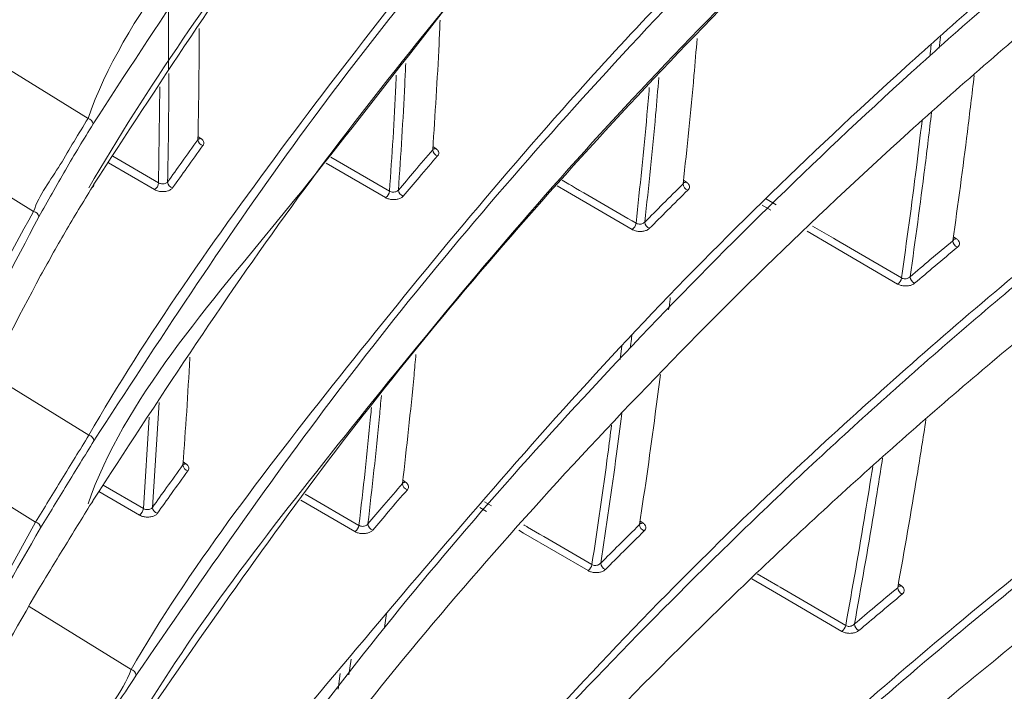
# Model space of a CAD drawing. Header units: millimetres. Extents: x 0 to 1118, y 0 to 864.
# Tile 242 of 256: x 300 to 309, y 669 to 675. Entities that reach past the tile are written whole.
import ezdxf

# ---------------------------------------------------------------- set-up
doc = ezdxf.new("R2010")
doc.units = ezdxf.units.MM

msp = doc.modelspace()

# ---------------------------------------------------------------- linework, layer by layer
at = {"color": 9, "linetype": 'Continuous', "lineweight": 0}
for p, q in [((308.2681, 674.7512), (308.2566, 674.6492)), ((300.6729, 674.0224), (299.755, 674.59)), ((301.3016, 673.4482), (301.3117, 674.3048)), ((301.6526, 673.861), (301.6776, 673.8445)), ((303.7457, 673.7718), (303.7709, 673.7551)), ((300.8934, 673.6845), (301.3016, 673.4482)), ((302.8373, 673.6776), (303.3591, 673.3745)), ((301.2658, 673.3877), (300.854, 673.626)), ((303.3235, 673.3164), (302.7944, 673.6237)), ((299.6712, 673.5122), (300.188, 673.1934)), ((305.9774, 673.4528), (305.9806, 673.4511)), ((305.9782, 673.4711), (306.004, 673.4539)), ((306.7554, 673.2057), (306.6799, 673.2499)), ((306.7089, 673.3075), (306.8031, 673.2525)), ((308.3827, 672.9671), (308.4096, 672.9491)), ((308.3829, 672.948), (308.3858, 672.9464)), ((305.4131, 671.8739), (305.4289, 671.9956)), ((300.6798, 671.1982), (299.8038, 671.7398)), ((301.307, 671.4899), (301.2472, 670.5549)), ((301.1666, 670.5438), (301.2188, 671.3592)), ((301.5205, 670.9601), (301.5443, 670.9443)), ((303.4778, 670.7959), (303.502, 670.7797)), ((299.6901, 670.7417), (300.2059, 670.422)), ((301.1309, 670.486), (300.7706, 670.6954)), ((300.8087, 670.7518), (301.1666, 670.5438)), ((303.4755, 670.7787), (303.4786, 670.777)), ((303.0513, 670.3385), (302.5697, 670.6193)), ((302.6081, 670.6731), (303.0867, 670.394)), ((304.2233, 670.5193), (304.1631, 670.5545)), ((304.2061, 670.6034), (304.2663, 670.5683)), ((305.5912, 670.4325), (305.6162, 670.4157)), ((307.8925, 669.8734), (307.9188, 669.8558)), ((301.056, 669.1102), (300.1481, 669.6715)), ((303.0168, 669.2014), (302.9976, 669.0629)), ((302.9014, 668.935), (302.9205, 669.0735))]:
    msp.add_line(p, q, dxfattribs=at)
at = {"color": 7, "linetype": 'Continuous', "lineweight": 15}
msp.add_line((303.3154, 669.4849), (303.3323, 669.6085), dxfattribs=at)
at = {"color": 9, "linetype": 'Continuous', "lineweight": 0, "flags": 128}
for points in [[(305.52, 673.0325), (304.9456, 673.367), (304.8526, 673.4212)], [(307.1282, 673.0627), (307.3147, 672.9538), (307.3369, 672.9409), (307.9205, 672.6002)], [(307.8854, 672.5461), (307.3018, 672.8868), (307.0804, 673.016)], [(296.9759, 661.9693), (297.103, 662.8635), (297.4575, 664.3372), (297.9371, 665.7967), (298.9452, 668.1311), (300.2059, 670.422), (300.2059, 670.422), (300.2059, 670.422)], [(305.1273, 669.9911), (304.5539, 670.3261), (304.5115, 670.351)], [(307.3882, 669.4492), (306.8054, 669.7904), (306.5869, 669.9183)], [(306.6335, 669.9632), (306.8181, 669.8551), (306.8401, 669.8422), (307.4229, 669.501)]]:
    msp.add_lwpolyline(points, dxfattribs=at)
at = {"color": 9, "linetype": 'Continuous', "lineweight": 0}
for centre, radius, start, end in [((300.6616, 673.9667), 0.0569, 6.40423, 78.57478), ((301.6636, 673.8652), 0.025, 240.77445, 304.02674), ((301.7105, 673.8378), 0.0585, 184.82617, 256.27444), ((303.8044, 673.746), 0.0606, 183.64925, 253.32668), ((303.7568, 673.7756), 0.0249, 240.1942, 304.34564), ((301.2199, 673.4557), 0.082, 303.96564, 354.75222), ((301.4399, 673.4604), 0.0582, 184.86889, 256.65428), ((306.0382, 673.4424), 0.0632, 182.88527, 250.06525), ((305.9892, 673.4773), 0.0277, 255.22096, 302.32846), ((303.2772, 673.3848), 0.0825, 304.07394, 352.82943), ((303.4985, 673.3874), 0.0603, 183.63813, 253.74432), ((300.1786, 673.1375), 0.0568, 7.88613, 80.40995), ((305.4735, 673.1011), 0.0828, 304.13374, 351.25057), ((305.6964, 673.1019), 0.0628, 182.86267, 250.52474), ((308.4445, 672.935), 0.0665, 182.47447, 246.21902), ((308.3947, 672.9726), 0.0278, 254.9082, 302.47609), ((307.8388, 672.6148), 0.083, 304.1952, 349.89734), ((308.0635, 672.6139), 0.0661, 182.46282, 246.74988), ((300.6688, 671.1427), 0.0565, 4.96836, 78.77004), ((301.5303, 670.9645), 0.0246, 239.71736, 304.58424), ((301.5768, 670.9372), 0.0581, 183.62334, 256.41089), ((303.535, 670.7703), 0.0604, 182.70451, 253.40518), ((303.4873, 670.8031), 0.0277, 255.11362, 302.18826), ((301.0848, 670.5544), 0.0825, 303.97171, 352.59027), ((301.3049, 670.5586), 0.0578, 183.61781, 256.79636), ((300.1949, 670.3677), 0.0554, 3.73113, 78.56199), ((303.0049, 670.4071), 0.0828, 304.02768, 350.89462), ((303.2267, 670.4096), 0.06, 182.66822, 253.82218), ((305.6498, 670.4038), 0.063, 182.17653, 250.08279), ((305.6021, 670.4368), 0.0254, 240.42521, 303.83995), ((305.0808, 670.0599), 0.083, 304.09, 349.45738), ((305.3042, 670.0608), 0.0626, 182.12309, 250.55233), ((307.953, 669.8412), 0.0665, 182.04384, 246.14346), ((307.9045, 669.8768), 0.0254, 240.49042, 304.01974), ((307.3417, 669.5179), 0.083, 304.13193, 348.24661), ((307.5671, 669.5173), 0.066, 181.9775, 246.7017), ((301.0443, 669.0546), 0.0568, 3.53229, 78.09063)]:
    msp.add_arc(centre, radius, start, end, dxfattribs=at)
at = {"color": 7, "linetype": 'Continuous', "lineweight": 15}
for centre, start, end in [((300.6943, 673.4341), 298.29239, 1.4989), ((300.6874, 670.6179), 298.41266, 359.5032)]:
    msp.add_arc(centre, 0.0308, start, end, dxfattribs=at)
at = {"color": 9, "linetype": 'Continuous', "lineweight": 0}
for points, knots in [([(227.6431, 666.9455), (228.0817, 667.1827), (228.959, 667.6572), (230.536, 668.3357), (232.3459, 668.9835), (234.3964, 669.5779), (236.5168, 670.0855), (238.8547, 670.5531), (241.4024, 670.9784), (244.6523, 671.4427), (248.4277, 671.9186), (251.9909, 672.3798), (254.8184, 672.8055), (256.9201, 673.1652), (258.9945, 673.5766), (261.031, 674.0487), (263.0195, 674.5873), (264.9467, 675.196), (266.8033, 675.8726), (268.5819, 676.6157), (270.2771, 677.4208), (271.8865, 678.2834), (273.4061, 679.1983), (274.8357, 680.1599), (276.1761, 681.163), (277.4305, 682.2016), (278.9953, 683.6268), (280.77, 685.4711), (282.6853, 687.7468), (284.4716, 690.0563), (286.2026, 692.3793), (287.937, 694.7018), (289.7202, 697.0122), (291.5834, 699.3024), (293.5543, 701.5629), (295.654, 703.7857), (297.9021, 705.9605), (300.3213, 708.076), (302.9364, 710.1137), (305.2918, 711.7339), (306.8196, 712.6438), (307.3281, 712.9466)], [0, 0, 0, 0, 0.015105, 0.030213, 0.049373, 0.068595, 0.087852, 0.107062, 0.130791, 0.154526, 0.191249, 0.227976, 0.246353, 0.264728, 0.283094, 0.301495, 0.319894, 0.338301, 0.356707, 0.375078, 0.393479, 0.411881, 0.430276, 0.448672, 0.467058, 0.485445, 0.50381, 0.54055, 0.57728, 0.614004, 0.650727, 0.687449, 0.724184, 0.760916, 0.797667, 0.834416, 0.871193, 0.907965, 0.944802, 0.981629, 1, 1, 1, 1]), ([(307.5781, 712.6827), (307.5781, 712.6827), (307.0652, 712.3867), (305.5559, 711.4831), (303.1989, 709.8836), (300.5917, 707.8631), (298.1746, 705.7644), (295.9267, 703.6038), (293.8256, 701.3943), (291.8512, 699.1457), (289.983, 696.8667), (288.1929, 694.5662), (286.45, 692.2526), (284.7082, 689.9366), (282.9092, 687.632), (280.9793, 685.3586), (279.1918, 683.5141), (277.6161, 682.0871), (276.353, 681.0463), (275.0037, 680.0402), (273.5649, 679.0754), (272.0357, 678.1567), (270.4163, 677.2903), (268.7108, 676.481), (266.9216, 675.7336), (265.0541, 675.0524), (263.1163, 674.4389), (261.1174, 673.8952), (259.0714, 673.4175), (256.9888, 673.0004), (254.8805, 672.6344), (252.0481, 672.2002), (248.484, 671.7276), (244.714, 671.2386), (241.4752, 670.7621), (238.9446, 670.3271), (236.6281, 669.8505), (234.533, 669.335), (232.5082, 668.7322), (230.7261, 668.0774), (229.1784, 667.394), (228.3207, 666.9186), (227.8919, 666.6809)], [0, 0, 0, 0, 0, 0.018255, 0.054923, 0.091601, 0.128278, 0.164958, 0.20165, 0.238344, 0.275056, 0.31177, 0.348506, 0.385271, 0.422072, 0.458918, 0.495814, 0.514271, 0.532761, 0.55125, 0.569759, 0.588267, 0.60679, 0.625312, 0.643806, 0.662338, 0.68087, 0.699386, 0.717903, 0.73637, 0.754822, 0.773275, 0.810082, 0.846803, 0.870466, 0.894124, 0.913157, 0.932239, 0.951284, 0.970267, 0.985135, 1, 1, 1, 1]), ([(228.2154, 666.1204), (228.5725, 666.325), (229.2867, 666.734), (230.6716, 667.3906), (232.3805, 668.0696), (234.4398, 668.7285), (236.5775, 669.291), (238.908, 669.8012), (241.4203, 670.2602), (244.6225, 670.7618), (248.3729, 671.2771), (251.9352, 671.7696), (254.7671, 672.215), (256.8773, 672.5865), (258.9619, 673.0064), (261.0113, 673.4825), (263.014, 674.0219), (264.9592, 674.628), (266.8385, 675.3005), (268.6416, 676.038), (270.3626, 676.8357), (271.998, 677.6898), (273.5452, 678.5953), (275.0042, 679.5472), (276.3749, 680.5401), (277.6599, 681.5677), (278.8699, 682.6305), (280.0109, 683.7237), (281.4486, 685.2133), (283.0936, 687.1035), (284.617, 689.0162), (286.6798, 691.6902), (288.6981, 694.3736), (291.1301, 697.409), (293.0412, 699.6604), (295.0669, 701.879), (297.2266, 704.0536), (299.5438, 706.1797), (302.0349, 708.2171), (304.3166, 709.9259), (306.2819, 711.1039), (307.3715, 711.9697), (307.9014, 712.1227), (307.9014, 712.1227)], [0, 0, 0, 0, 0.012416, 0.024833, 0.044289, 0.063816, 0.083386, 0.102901, 0.126154, 0.149412, 0.186152, 0.222977, 0.241439, 0.259899, 0.278406, 0.296911, 0.31541, 0.33395, 0.35249, 0.371026, 0.389564, 0.408061, 0.42658, 0.445099, 0.4636, 0.482101, 0.500571, 0.519319, 0.538068, 0.575411, 0.612236, 0.630634, 0.704154, 0.740882, 0.777608, 0.814299, 0.851003, 0.887703, 0.9244, 0.961089, 0.980545, 1, 1, 1, 1, 1]), ([(308.0039, 711.7743), (307.4682, 711.4621), (306.3967, 710.8375), (304.4347, 709.5569), (302.1658, 707.9137), (299.6834, 705.8735), (297.3746, 703.7657), (295.2213, 701.6033), (293.201, 699.3983), (291.2941, 697.1602), (288.8657, 694.1421), (286.8486, 691.4746), (284.7844, 688.8156), (283.2579, 686.9118), (281.6081, 685.0293), (280.1655, 683.544), (279.0199, 682.4529), (277.8049, 681.3912), (276.5142, 680.3637), (275.1373, 679.3699), (273.6716, 678.4165), (272.1172, 677.5089), (270.4742, 676.6522), (268.7451, 675.8514), (266.9333, 675.1104), (265.0453, 674.434), (263.0914, 673.8233), (261.0804, 673.2787), (259.0232, 672.7966), (256.9321, 672.3701), (254.8162, 671.9912), (251.98, 671.5356), (248.4163, 671.0293), (244.6685, 670.4981), (241.4723, 669.9821), (238.9691, 669.5114), (236.649, 668.9898), (234.5227, 668.4167), (232.4731, 667.7467), (230.771, 667.0584), (229.3906, 666.3942), (228.6779, 665.9817), (228.3216, 665.7755)], [0, 0, 0, 0, 0.0193995, 0.0388005, 0.0754075, 0.1120222, 0.1486604, 0.1853019, 0.2219439, 0.2586345, 0.295327, 0.3688305, 0.387237, 0.4240994, 0.4615108, 0.4803103, 0.4991086, 0.5176384, 0.5362095, 0.5547794, 0.5733771, 0.5919739, 0.6105546, 0.6291785, 0.6478018, 0.6664284, 0.6850554, 0.7036364, 0.7222113, 0.7407883, 0.7592939, 0.7778013, 0.8146596, 0.8513725, 0.874567, 0.8977561, 0.9171545, 0.9366068, 0.9560177, 0.9753594, 0.9876805, 1, 1, 1, 1]), ([(300.6729, 674.0224), (300.6729, 674.0224), (300.9921, 674.9439), (302.5079, 676.6432), (304.1986, 678.9413), (305.9793, 680.8828), (307.6042, 682.5123), (309.2557, 683.9988), (310.9068, 685.3452), (312.5334, 686.5593), (313.7109, 687.3235), (314.2994, 687.7055)], [0, 0, 0, 0, 0, 0.17752, 0.355038, 0.473436, 0.591882, 0.710258, 0.806836, 0.903458, 1, 1, 1, 1]), ([(314.3349, 687.6459), (313.893, 687.3615), (313.0093, 686.7926), (311.3427, 685.5993), (309.6957, 684.2873), (308.0863, 682.8564), (306.4095, 681.2454), (304.4926, 679.1732), (302.4353, 676.6129), (301.2912, 674.854), (300.7181, 673.973)], [0, 0, 0, 0, 0.0722129, 0.14443, 0.2896813, 0.3782893, 0.4669001, 0.6449134, 0.8221415, 1, 1, 1, 1]), ([(300.6798, 671.1982), (300.6798, 671.1982), (301.1946, 672.0897), (302.4208, 673.8335), (304.2185, 676.1152), (305.9789, 678.0601), (307.6074, 679.6892), (309.257, 681.1763), (310.9079, 682.5232), (312.5341, 683.738), (313.7114, 684.5027), (314.2999, 684.8849)], [0, 0, 0, 0, 0.000001, 0.177505, 0.355009, 0.473396, 0.591832, 0.710198, 0.806796, 0.903437, 1, 1, 1, 1]), ([(314.3354, 684.8252), (313.8936, 684.5406), (313.01, 683.9713), (311.3436, 682.7772), (309.6971, 681.4645), (308.0883, 680.033), (306.4123, 678.4216), (304.4966, 676.3489), (302.4406, 673.7881), (301.2976, 672.0288), (300.7251, 671.1476)], [0, 0, 0, 0, 0.072228, 0.14446, 0.289742, 0.378342, 0.466945, 0.644943, 0.822156, 1, 1, 1, 1]), ([(301.056, 669.1102), (301.056, 669.1102), (301.5708, 670.0017), (302.8967, 671.7232), (304.751, 673.9887), (306.5795, 675.913), (308.2644, 677.5234), (310.1012, 679.0951), (312.0819, 680.6271), (313.5575, 681.5873), (314.2953, 682.0673)], [0, 0, 0, 0, 0.000001, 0.186333, 0.372661, 0.49696, 0.621313, 0.745586, 0.872808, 1, 1, 1, 1]), ([(314.3306, 682.0074), (313.5953, 681.5287), (312.1214, 680.5692), (310.305, 679.165), (308.7609, 677.8605), (307.0265, 676.2693), (305.0403, 674.2183), (302.9026, 671.6794), (301.7022, 669.9329), (301.101, 669.0581)], [0, 0, 0, 0, 0.126902, 0.25436, 0.347366, 0.440375, 0.627289, 0.813312, 1, 1, 1, 1]), ([(301.4934, 664.7339), (301.4934, 664.734), (302.0082, 665.6254), (303.546, 667.2954), (305.5223, 669.5234), (307.4972, 671.4005), (309.307, 672.966), (311.067, 674.3198), (312.7242, 675.4785), (313.7603, 676.1172), (314.2783, 676.4365)], [0, 0, 0, 0, 0.000001, 0.202706, 0.405398, 0.540688, 0.676041, 0.811285, 0.905647, 1, 1, 1, 1]), ([(314.313, 676.3762), (313.7961, 676.0574), (312.7612, 675.4191), (311.2794, 674.383), (309.8366, 673.2884), (308.4408, 672.1321), (307.1163, 670.9448), (305.4501, 669.3286), (303.5221, 667.2562), (302.1999, 665.5391), (301.5376, 664.6791)], [0, 0, 0, 0, 0.094216, 0.188658, 0.289828, 0.391004, 0.492776, 0.594551, 0.796908, 1, 1, 1, 1]), ([(301.3819, 675.5377), (301.384, 675.4297), (301.3908, 675.072), (301.3912, 674.7104), (301.3914, 674.4579)], [0, 0, 0, 0, 0.301922, 1, 1, 1, 1]), ([(308.1727, 674.5761), (308.1738, 674.5846), (308.178, 674.6188), (308.1817, 674.6528), (308.1845, 674.6783)], [0, 0, 0, 0, 0.2496505, 1, 1, 1, 1]), ([(303.503, 674.5133), (303.5003, 674.4497), (303.4844, 674.076), (303.4593, 673.6976), (303.4384, 673.3836)], [0, 0, 0, 0, 0.17005, 1, 1, 1, 1]), ([(301.3916, 674.4232), (301.3918, 674.3883), (301.3938, 674.0688), (301.3875, 673.7444), (301.3819, 673.4555)], [0, 0, 0, 0, 0.109371, 1, 1, 1, 1]), ([(303.3591, 673.3745), (303.3803, 673.69), (303.4035, 674.0363), (303.4183, 674.3782), (303.4196, 674.4086)], [0, 0, 0, 0, 0.911104, 1, 1, 1, 1]), ([(305.7581, 674.3862), (305.7488, 674.2758), (305.7129, 673.8491), (305.6674, 673.4182), (305.6336, 673.0988)], [0, 0, 0, 0, 0.2587868, 1, 1, 1, 1]), ([(305.5553, 673.0885), (305.5896, 673.4111), (305.6326, 673.8163), (305.6665, 674.2176), (305.6734, 674.2994)], [0, 0, 0, 0, 0.796161, 1, 1, 1, 1]), ([(308.1875, 674.0752), (308.168, 673.9108), (308.1102, 673.4249), (308.0424, 672.9351), (307.9975, 672.611)], [0, 0, 0, 0, 0.338322, 1, 1, 1, 1]), ([(300.188, 673.1934), (300.188, 673.1934), (300.2363, 673.3396), (300.3929, 673.5426), (300.5457, 673.819), (300.6335, 673.9543), (300.6728, 674.0224), (300.6729, 674.0224)], [0, 0, 0, 0, 0.000009, 0.497229, 0.748615, 0.999989, 1, 1, 1, 1]), ([(300.7181, 673.973), (300.6767, 673.9052), (300.5938, 673.7695), (300.4315, 673.4954), (300.3133, 673.285), (300.2348, 673.1452)], [0, 0, 0, 0, 0.251387, 0.502771, 1, 1, 1, 1]), ([(307.9205, 672.6002), (307.9661, 672.9289), (308.0312, 673.3977), (308.0866, 673.8629), (308.1032, 674.002)], [0, 0, 0, 0, 0.701065, 1, 1, 1, 1]), ([(301.3819, 673.4555), (301.424, 673.5147), (301.5134, 673.6407), (301.6041, 673.7663), (301.6523, 673.8329)], [0, 0, 0, 0, 0.4700811, 1, 1, 1, 1]), ([(301.6966, 673.781), (301.6486, 673.7145), (301.5578, 673.5889), (301.4685, 673.463), (301.4265, 673.4038)], [0, 0, 0, 0, 0.529915, 1, 1, 1, 1]), ([(301.6966, 673.781), (301.6982, 673.7834), (301.7036, 673.792), (301.7058, 673.808), (301.6981, 673.828), (301.6844, 673.839), (301.6776, 673.8445)], [0, 0, 0, 0, 0.117109, 0.411425, 0.705717, 1, 1, 1, 1]), ([(303.4384, 673.3836), (303.4857, 673.4395), (303.5869, 673.5593), (303.6893, 673.6786), (303.7439, 673.7421)], [0, 0, 0, 0, 0.467425, 1, 1, 1, 1]), ([(303.787, 673.6879), (303.7325, 673.6244), (303.6301, 673.5051), (303.5289, 673.3855), (303.4817, 673.3296)], [0, 0, 0, 0, 0.5325761, 1, 1, 1, 1]), ([(303.787, 673.6879), (303.7896, 673.6915), (303.7967, 673.701), (303.799, 673.7185), (303.7914, 673.7385), (303.7777, 673.7496), (303.7709, 673.7551)], [0, 0, 0, 0, 0.1647274, 0.4435562, 0.7217767, 1, 1, 1, 1]), ([(301.5604, 662.4452), (301.5604, 662.4452), (301.947, 663.1148), (303.1701, 664.3509), (304.8198, 666.2304), (306.6977, 668.0368), (308.5664, 669.6664), (310.4365, 671.1205), (312.2657, 672.4118), (313.5994, 673.2134), (314.2658, 673.614)], [0, 0, 0, 0, 0.000001, 0.157668, 0.31533, 0.471522, 0.627699, 0.7518, 0.875969, 1, 1, 1, 1]), ([(314.3, 673.5535), (314.3, 673.5535), (313.6206, 673.1613), (312.3081, 672.348), (310.4723, 671.0623), (308.6072, 669.6072), (306.7339, 667.9799), (304.8777, 666.1694), (303.1527, 664.308), (302.1203, 663.0287), (301.6041, 662.3891)], [0, 0, 0, 0, 0.000001, 0.124007, 0.248151, 0.372227, 0.528415, 0.684617, 0.842306, 1, 1, 1, 1]), ([(301.3819, 673.4555), (301.3793, 673.4525), (301.374, 673.4466), (301.3604, 673.4407), (301.3444, 673.4379), (301.3273, 673.4387), (301.3124, 673.4424), (301.3048, 673.4465), (301.3016, 673.4482)], [0, 0, 0, 0, 0.174299, 0.348504, 0.522696, 0.697, 0.871413, 1, 1, 1, 1]), ([(304.8957, 673.4727), (304.9162, 673.4608), (304.9446, 673.4442), (305.1645, 673.3162), (305.3639, 673.2), (305.5553, 673.0885)], [0, 0, 0, 0, 0.092944, 0.129311, 1, 1, 1, 1]), ([(305.6336, 673.0988), (305.687, 673.1524), (305.8001, 673.2661), (305.9146, 673.3794), (305.9751, 673.4392)], [0, 0, 0, 0, 0.471564, 1, 1, 1, 1]), ([(306.0166, 673.383), (306.0206, 673.3877), (306.0295, 673.3983), (306.032, 673.4173), (306.0245, 673.4373), (306.0108, 673.4484), (306.004, 673.4539)], [0, 0, 0, 0, 0.211168, 0.474994, 0.737462, 1, 1, 1, 1]), ([(301.2658, 673.3877), (301.2722, 673.3844), (301.2874, 673.3768), (301.3172, 673.3701), (301.3513, 673.3691), (301.3834, 673.375), (301.4107, 673.3866), (301.4212, 673.3981), (301.4265, 673.4038)], [0, 0, 0, 0, 0.128411, 0.302797, 0.477064, 0.65134, 0.825685, 1, 1, 1, 1]), ([(303.3235, 673.3164), (303.3281, 673.314), (303.3413, 673.3071), (303.3682, 673.2998), (303.4023, 673.2976), (303.4352, 673.3022), (303.4639, 673.3129), (303.4757, 673.324), (303.4817, 673.3296)], [0, 0, 0, 0, 0.097247, 0.277004, 0.457212, 0.637923, 0.818961, 1, 1, 1, 1]), ([(303.4384, 673.3836), (303.4354, 673.3805), (303.4294, 673.3742), (303.415, 673.3679), (303.3985, 673.365), (303.3815, 673.3658), (303.368, 673.3696), (303.3614, 673.3732), (303.3591, 673.3745)], [0, 0, 0, 0, 0.1819351, 0.3633932, 0.5440646, 0.7237455, 0.9029692, 1, 1, 1, 1]), ([(306.0166, 673.383), (305.9562, 673.3232), (305.8418, 673.21), (305.7287, 673.0963), (305.6754, 673.0427)], [0, 0, 0, 0, 0.5284411, 1, 1, 1, 1]), ([(296.8752, 663.3576), (296.9352, 663.8914), (297.0551, 664.9595), (297.4217, 666.5545), (298.0009, 668.4689), (298.8857, 670.6883), (299.73, 672.3672), (300.188, 673.1934), (300.188, 673.1934)], [0, 0, 0, 0, 0.160151, 0.320437, 0.480649, 0.740336, 0.999999, 1, 1, 1, 1]), ([(300.2348, 673.1452), (299.7978, 672.3119), (298.9237, 670.6453), (297.9479, 668.164), (297.3631, 666.1171), (297.0511, 664.5209), (296.9664, 663.7184), (296.924, 663.3172)], [0, 0, 0, 0, 0.259707, 0.519417, 0.75904, 0.879524, 1, 1, 1, 1]), ([(305.6336, 673.0988), (305.6302, 673.0955), (305.6235, 673.0889), (305.6083, 673.0825), (305.5913, 673.0796), (305.5742, 673.0807), (305.5623, 673.0845), (305.5567, 673.0877), (305.5553, 673.0885)], [0, 0, 0, 0, 0.191181, 0.381601, 0.569849, 0.755454, 0.939245, 1, 1, 1, 1]), ([(305.52, 673.0325), (305.5227, 673.031), (305.5339, 673.0249), (305.5577, 673.0172), (305.5917, 673.0136), (305.6253, 673.017), (305.6555, 673.0266), (305.6688, 673.0374), (305.6754, 673.0427)], [0, 0, 0, 0, 0.061355, 0.246958, 0.433813, 0.622115, 0.811051, 1, 1, 1, 1]), ([(307.9975, 672.611), (308.0572, 672.6619), (308.1833, 672.7692), (308.3109, 672.876), (308.378, 672.9322)], [0, 0, 0, 0, 0.47358, 1, 1, 1, 1]), ([(308.4177, 672.8742), (308.4178, 672.8743), (308.4244, 672.8799), (308.4343, 672.8923), (308.4374, 672.9125), (308.4299, 672.9326), (308.4164, 672.9436), (308.4096, 672.9491)], [0, 0, 0, 0, 0.0069877, 0.2587875, 0.5072786, 0.7536235, 1, 1, 1, 1]), ([(308.4177, 672.8742), (308.3506, 672.818), (308.2231, 672.7113), (308.0971, 672.604), (308.0374, 672.5532)], [0, 0, 0, 0, 0.526417, 1, 1, 1, 1]), ([(307.8854, 672.5461), (307.8862, 672.5457), (307.8951, 672.5406), (307.9155, 672.5326), (307.9491, 672.5275), (307.9835, 672.5294), (308.0152, 672.5378), (308.03, 672.5481), (308.0374, 672.5532)], [0, 0, 0, 0, 0.01839, 0.21066, 0.40535, 0.602738, 0.801396, 1, 1, 1, 1]), ([(307.9975, 672.611), (307.9937, 672.6077), (307.9861, 672.6009), (307.97, 672.5944), (307.9526, 672.5918), (307.9348, 672.5933), (307.9254, 672.5978), (307.9205, 672.6002)], [0, 0, 0, 0, 0.202687, 0.403903, 0.601166, 0.79347, 1, 1, 1, 1]), ([(305.5182, 672.0914), (305.5167, 672.0787), (305.5121, 672.0407), (305.5071, 672.0025), (305.5037, 671.9769)], [0, 0, 0, 0, 0.332517, 1, 1, 1, 1]), ([(303.2864, 671.5512), (303.2808, 671.4888), (303.2465, 671.1098), (303.203, 670.7268), (303.1667, 670.4068)], [0, 0, 0, 0, 0.164441, 1, 1, 1, 1]), ([(303.0867, 670.394), (303.1237, 670.7178), (303.1639, 671.0697), (303.1956, 671.418), (303.1982, 671.4458)], [0, 0, 0, 0, 0.920148, 1, 1, 1, 1]), ([(305.4277, 671.3904), (305.4125, 671.2707), (305.3561, 670.8288), (305.2899, 670.3833), (305.2417, 670.0585)], [0, 0, 0, 0, 0.2708042, 1, 1, 1, 1]), ([(305.1623, 670.0447), (305.2116, 670.3749), (305.2736, 670.7906), (305.3264, 671.203), (305.3372, 671.2877)], [0, 0, 0, 0, 0.794451, 1, 1, 1, 1]), ([(300.2059, 670.422), (300.2059, 670.422), (300.2826, 670.5492), (300.4001, 670.7402), (300.5575, 671.0008), (300.6414, 671.1316), (300.6798, 671.1982), (300.6798, 671.1982)], [0, 0, 0, 0, 0.0000114, 0.4995381, 0.7497685, 0.9999886, 1, 1, 1, 1]), ([(300.7251, 671.1476), (300.6846, 671.0817), (300.6035, 670.9499), (300.4441, 670.6897), (300.3277, 670.4986), (300.2502, 670.3713)], [0, 0, 0, 0, 0.250233, 0.500466, 1, 1, 1, 1]), ([(307.7518, 670.9944), (307.7257, 670.8299), (307.6477, 670.3386), (307.5597, 669.8441), (307.5012, 669.515)], [0, 0, 0, 0, 0.3347053, 1, 1, 1, 1]), ([(301.2472, 670.5549), (301.2891, 670.6138), (301.3789, 670.7401), (301.4701, 670.8662), (301.5188, 670.9335)], [0, 0, 0, 0, 0.465777, 1, 1, 1, 1]), ([(301.5631, 670.8807), (301.5144, 670.8134), (301.4233, 670.6874), (301.3335, 670.5611), (301.2917, 670.5023)], [0, 0, 0, 0, 0.534222, 1, 1, 1, 1]), ([(301.5631, 670.8807), (301.5647, 670.8831), (301.5702, 670.8916), (301.5724, 670.9077), (301.5648, 670.9277), (301.5511, 670.9388), (301.5443, 670.9443)], [0, 0, 0, 0, 0.117486, 0.412117, 0.706062, 1, 1, 1, 1]), ([(307.4229, 669.501), (307.4828, 669.8366), (307.5671, 670.3095), (307.6419, 670.7793), (307.6635, 670.9157)], [0, 0, 0, 0, 0.709733, 1, 1, 1, 1]), ([(303.1667, 670.4068), (303.2137, 670.4623), (303.3157, 670.5827), (303.419, 670.7027), (303.4747, 670.7674)], [0, 0, 0, 0, 0.4609227, 1, 1, 1, 1]), ([(303.5178, 670.7124), (303.4621, 670.6477), (303.3589, 670.5278), (303.2569, 670.4074), (303.21, 670.3519)], [0, 0, 0, 0, 0.539076, 1, 1, 1, 1]), ([(303.5178, 670.7124), (303.5204, 670.716), (303.5275, 670.7257), (303.5299, 670.7431), (303.5224, 670.7632), (303.5088, 670.7742), (303.502, 670.7797)], [0, 0, 0, 0, 0.167467, 0.446097, 0.723024, 1, 1, 1, 1]), ([(301.2472, 670.5549), (301.2446, 670.5516), (301.2392, 670.5451), (301.2254, 670.5382), (301.2093, 670.5345), (301.1921, 670.5347), (301.1773, 670.538), (301.1698, 670.5421), (301.1666, 670.5438)], [0, 0, 0, 0, 0.176139, 0.351808, 0.526623, 0.700346, 0.873436, 1, 1, 1, 1]), ([(301.1309, 670.486), (301.1372, 670.4828), (301.1523, 670.4751), (301.182, 670.4684), (301.2162, 670.4674), (301.2484, 670.4732), (301.2758, 670.485), (301.2864, 670.4965), (301.2917, 670.5023)], [0, 0, 0, 0, 0.126953, 0.300704, 0.47492, 0.64975, 0.824879, 1, 1, 1, 1]), ([(300.2502, 670.3713), (299.8131, 669.6112), (298.9389, 668.0911), (297.9615, 665.8156), (297.3804, 663.9296), (297.094, 662.6086), (297.0246, 662.0194), (296.999, 661.8026)], [0, 0, 0, 0, 0.273494, 0.546991, 0.799286, 0.926143, 1, 1, 1, 1]), ([(301.5292, 660.0889), (301.5292, 660.0889), (302.0439, 660.9804), (303.8092, 662.5885), (305.9169, 664.7671), (308.0442, 666.5798), (309.9815, 668.0779), (311.8459, 669.3626), (313.1118, 670.1176), (313.6271, 670.425)], [0, 0, 0, 0, 0.0000008, 0.2250009, 0.4499722, 0.5991777, 0.748462, 0.8975923, 1, 1, 1, 1]), ([(313.6613, 670.3645), (313.6613, 670.3645), (313.1379, 670.0624), (311.8874, 669.299), (310.0183, 668.019), (308.08, 666.5212), (305.9743, 664.7045), (303.7514, 662.5542), (302.2987, 660.8724), (301.5723, 660.0315)], [0, 0, 0, 0, 0.0000007, 0.1023715, 0.2514906, 0.4007639, 0.5499588, 0.7749649, 1, 1, 1, 1]), ([(303.0513, 670.3385), (303.0557, 670.3362), (303.0687, 670.3293), (303.0954, 670.322), (303.1297, 670.3196), (303.1629, 670.3243), (303.1919, 670.3351), (303.2039, 670.3463), (303.21, 670.3519)], [0, 0, 0, 0, 0.093637, 0.272566, 0.453012, 0.634933, 0.81748, 1, 1, 1, 1]), ([(303.1667, 670.4068), (303.1636, 670.4033), (303.1575, 670.3964), (303.1428, 670.3892), (303.126, 670.3854), (303.1088, 670.3857), (303.0954, 670.3892), (303.0889, 670.3928), (303.0867, 670.394)], [0, 0, 0, 0, 0.185009, 0.369244, 0.551377, 0.730559, 0.907443, 1, 1, 1, 1]), ([(304.5545, 670.3998), (304.5581, 670.3978), (304.5696, 670.3911), (304.7722, 670.2727), (304.9712, 670.1564), (305.1623, 670.0447)], [0, 0, 0, 0, 0.0174632, 0.0566888, 1, 1, 1, 1]), ([(305.2417, 670.0585), (305.2951, 670.112), (305.4095, 670.2266), (305.5252, 670.3407), (305.5868, 670.4014)], [0, 0, 0, 0, 0.467422, 1, 1, 1, 1]), ([(305.6283, 670.3446), (305.5667, 670.2838), (305.4511, 670.1698), (305.3368, 670.0553), (305.2834, 670.0017)], [0, 0, 0, 0, 0.532578, 1, 1, 1, 1]), ([(305.6283, 670.3446), (305.6323, 670.3494), (305.6413, 670.3602), (305.6439, 670.3792), (305.6365, 670.3992), (305.623, 670.4102), (305.6162, 670.4157)], [0, 0, 0, 0, 0.215879, 0.47893, 0.739423, 1, 1, 1, 1]), ([(305.1273, 669.9911), (305.1298, 669.9897), (305.1407, 669.9838), (305.1642, 669.976), (305.1984, 669.9723), (305.2325, 669.9756), (305.2631, 669.9854), (305.2766, 669.9963), (305.2834, 670.0017)], [0, 0, 0, 0, 0.056274, 0.240654, 0.427869, 0.61784, 0.808938, 1, 1, 1, 1]), ([(305.2417, 670.0585), (305.2382, 670.0548), (305.2312, 670.0476), (305.2155, 670.0402), (305.1982, 670.0365), (305.1809, 670.0372), (305.169, 670.0408), (305.1636, 670.0439), (305.1623, 670.0447)], [0, 0, 0, 0, 0.195358, 0.389426, 0.579689, 0.7645, 0.944943, 1, 1, 1, 1]), ([(307.5012, 669.515), (307.5612, 669.5659), (307.6889, 669.6741), (307.8181, 669.7818), (307.8866, 669.8388)], [0, 0, 0, 0, 0.469677, 1, 1, 1, 1]), ([(307.9261, 669.7804), (307.9265, 669.7807), (307.9333, 669.7864), (307.9431, 669.7991), (307.9463, 669.8192), (307.9389, 669.8393), (307.9255, 669.8503), (307.9188, 669.8558)], [0, 0, 0, 0, 0.01245, 0.265275, 0.512494, 0.756197, 1, 1, 1, 1]), ([(307.9261, 669.7804), (307.8577, 669.7233), (307.7286, 669.6157), (307.601, 669.5075), (307.541, 669.4567)], [0, 0, 0, 0, 0.530321, 1, 1, 1, 1]), ([(307.5012, 669.515), (307.4972, 669.5113), (307.4893, 669.5039), (307.4727, 669.4965), (307.4549, 669.4933), (307.437, 669.4943), (307.4277, 669.4988), (307.4229, 669.501)], [0, 0, 0, 0, 0.207848, 0.413474, 0.612936, 0.803785, 1, 1, 1, 1]), ([(307.3882, 669.4492), (307.3888, 669.4489), (307.3974, 669.4439), (307.4173, 669.436), (307.4511, 669.4307), (307.486, 669.4325), (307.5184, 669.4411), (307.5335, 669.4515), (307.541, 669.4567)], [0, 0, 0, 0, 0.01229, 0.202886, 0.397836, 0.597195, 0.798617, 1, 1, 1, 1])]:
    msp.add_open_spline(points, degree=3, knots=knots, dxfattribs=at)
at = {"color": 7, "linetype": 'Continuous', "lineweight": 15}
for points, knots in [([(300.7251, 673.4349), (301.2955, 674.313), (302.4383, 676.0723), (304.4908, 678.6293), (306.4071, 680.7032), (308.0824, 682.3148), (309.691, 683.7462), (311.3371, 685.059), (313.0028, 686.2534), (313.8912, 686.8258), (314.3354, 687.112)], [0, 0, 0, 0, 0.177213, 0.355057, 0.532263, 0.621262, 0.710258, 0.85474, 0.927372, 1, 1, 1, 1]), ([(314.2999, 687.09), (313.8577, 686.8052), (312.9733, 686.2354), (311.3054, 685.0402), (309.6576, 683.7264), (308.0473, 682.2939), (306.3713, 680.6812), (304.4462, 678.6089), (302.4227, 676.0398), (301.1955, 674.2961), (300.6798, 673.403), (300.6798, 673.403)], [0, 0, 0, 0, 0.072242, 0.144489, 0.289798, 0.378395, 0.466995, 0.644984, 0.822176, 0.999999, 1, 1, 1, 1]), ([(300.7181, 670.6176), (301.2891, 671.4956), (302.433, 673.2547), (304.4868, 675.8116), (306.4042, 677.8852), (308.0804, 679.4966), (309.6896, 680.9277), (311.3361, 682.24), (313.0021, 683.4338), (313.8906, 684.0059), (314.3349, 684.2919)], [0, 0, 0, 0, 0.177228, 0.355086, 0.532308, 0.621314, 0.710319, 0.85477, 0.927387, 1, 1, 1, 1]), ([(314.2994, 684.27), (313.8571, 683.9854), (312.9726, 683.416), (311.3044, 682.2215), (309.6565, 680.9082), (308.0448, 679.4763), (306.3715, 677.8634), (304.4172, 675.7957), (302.5084, 673.2092), (300.9927, 671.5099), (300.6729, 670.5868), (300.6729, 670.5868)], [0, 0, 0, 0, 0.072227, 0.144458, 0.289738, 0.378343, 0.466949, 0.644955, 0.822162, 1, 1, 1, 1, 1]), ([(314.2939, 681.4529), (313.5576, 680.9748), (312.0817, 680.0164), (310.2626, 678.6132), (308.7152, 677.3093), (306.9787, 675.7177), (304.9754, 673.6692), (302.8842, 671.1193), (301.552, 669.3992), (301.0364, 668.5061), (301.0364, 668.5061)], [0, 0, 0, 0, 0.12684, 0.254237, 0.347262, 0.440291, 0.627247, 0.813292, 0.999999, 1, 1, 1, 1]), ([(301.0813, 668.5354), (301.6819, 669.4068), (302.8852, 671.1527), (305.023, 673.6867), (307.0128, 675.7377), (308.7492, 677.3283), (310.2966, 678.633), (312.1163, 680.0371), (313.5907, 680.9948), (314.3293, 681.4746)], [0, 0, 0, 0, 0.186073, 0.3728, 0.558867, 0.652345, 0.74582, 0.872661, 1, 1, 1, 1]), ([(301.3261, 666.9555), (301.3261, 666.9555), (301.84, 667.8454), (303.2702, 669.5423), (305.422, 672.0687), (307.5001, 674.0944), (309.2954, 675.6644), (310.7876, 676.8606), (312.4286, 678.0697), (313.6669, 678.8573), (314.287, 679.2517)], [0, 0, 0, 0, 0.0000007, 0.1944595, 0.3895984, 0.5840778, 0.6818171, 0.7795516, 0.8896141, 1, 1, 1, 1]), ([(314.3221, 679.1917), (313.7045, 678.7988), (312.4674, 678.0117), (310.8302, 676.8054), (309.3427, 675.6126), (307.5456, 674.0442), (305.4856, 672.0169), (303.2623, 669.5022), (302.002, 667.7698), (301.3707, 666.902)], [0, 0, 0, 0, 0.1100182, 0.2203932, 0.3176242, 0.4148593, 0.6103495, 0.8048258, 1, 1, 1, 1]), ([(301.3398, 666.3858), (301.9712, 667.25), (303.2362, 668.9813), (305.4618, 671.49), (307.5275, 673.5164), (309.3282, 675.0835), (310.8214, 676.2769), (312.4629, 677.482), (313.7006, 678.2663), (314.3203, 678.6591)], [0, 0, 0, 0, 0.194559, 0.389795, 0.58435, 0.682129, 0.779903, 0.88979, 1, 1, 1, 1]), ([(299.68, 674.4382), (299.7899, 674.6642), (300.0096, 675.1162), (300.4732, 675.983), (300.8502, 676.5865), (301.101, 676.988)], [0, 0, 0, 0, 0.250801, 0.501604, 1, 1, 1, 1]), ([(301.4967, 664.1686), (302.1599, 665.0248), (303.4886, 666.7402), (305.4215, 668.8082), (307.0918, 670.4207), (308.4178, 671.6043), (309.8204, 672.7613), (311.271, 673.8564), (312.758, 674.8906), (313.7933, 675.5256), (314.3115, 675.8434)], [0, 0, 0, 0, 0.2024716, 0.4056471, 0.5068983, 0.608147, 0.7099499, 0.8117468, 0.9057695, 1, 1, 1, 1]), ([(301.6523, 673.8329), (301.6577, 674.1221), (301.664, 674.4542), (301.662, 674.7814), (301.6617, 674.8237)], [0, 0, 0, 0, 0.870731, 1, 1, 1, 1]), ([(303.7439, 673.7421), (303.7647, 674.0576), (303.7901, 674.4446), (303.8061, 674.8268), (303.8091, 674.8975)], [0, 0, 0, 0, 0.815025, 1, 1, 1, 1]), ([(305.9751, 673.4392), (306.0088, 673.7616), (306.0543, 674.1958), (306.0901, 674.6257), (306.0993, 674.7363)], [0, 0, 0, 0, 0.7426451, 1, 1, 1, 1]), ([(308.378, 672.9322), (308.4226, 673.2567), (308.4902, 673.7495), (308.5478, 674.2384), (308.5675, 674.4054)], [0, 0, 0, 0, 0.65852, 1, 1, 1, 1]), ([(301.6556, 673.8445), (301.6555, 673.8418), (301.6554, 673.8378), (301.6531, 673.8341), (301.6523, 673.8329)], [0, 0, 0, 0, 0.655996, 1, 1, 1, 1]), ([(301.6572, 673.8387), (301.657, 673.8388), (301.6567, 673.839), (301.6567, 673.8425), (301.6566, 673.8443)], [0, 0, 0, 0, 0.453855, 1, 1, 1, 1]), ([(303.7486, 673.7555), (303.7485, 673.753), (303.7483, 673.7483), (303.7453, 673.7441), (303.7439, 673.7421)], [0, 0, 0, 0, 0.529361, 1, 1, 1, 1]), ([(303.7503, 673.7491), (303.75, 673.7494), (303.7495, 673.7501), (303.7497, 673.7536), (303.7498, 673.7553)], [0, 0, 0, 0, 0.504851, 1, 1, 1, 1]), ([(300.2502, 672.6212), (300.2889, 672.6906), (300.3663, 672.8293), (300.5235, 673.1024), (300.6445, 673.302), (300.7251, 673.4349)], [0, 0, 0, 0, 0.250229, 0.500461, 1, 1, 1, 1]), ([(305.9815, 673.4547), (305.9813, 673.4524), (305.981, 673.447), (305.9772, 673.4421), (305.9751, 673.4392)], [0, 0, 0, 0, 0.424516, 1, 1, 1, 1]), ([(305.9832, 673.448), (305.9829, 673.4484), (305.9823, 673.4491), (305.9826, 673.4527), (305.9827, 673.4546)], [0, 0, 0, 0, 0.483816, 1, 1, 1, 1]), ([(301.5546, 661.8836), (302.2508, 662.7311), (303.6454, 664.429), (305.6583, 666.4716), (307.395, 668.0608), (308.7721, 669.2253), (310.2313, 670.3592), (311.9951, 671.6244), (313.37, 672.459), (314.1815, 672.9515)], [0, 0, 0, 0, 0.211223, 0.423185, 0.528815, 0.634442, 0.740706, 0.846963, 1, 1, 1, 1]), ([(308.3868, 672.9505), (308.3866, 672.9483), (308.3861, 672.9418), (308.3812, 672.936), (308.378, 672.9322)], [0, 0, 0, 0, 0.3405111, 1, 1, 1, 1]), ([(308.3883, 672.9436), (308.3882, 672.9438), (308.3878, 672.9441), (308.3878, 672.948), (308.3878, 672.9503)], [0, 0, 0, 0, 0.394413, 1, 1, 1, 1]), ([(296.9385, 662.7929), (296.9851, 663.227), (297.0785, 664.0962), (297.432, 665.8287), (298.0571, 667.9077), (299.0376, 670.3193), (299.8456, 671.8531), (300.2502, 672.6212)], [0, 0, 0, 0, 0.130342, 0.260955, 0.521796, 0.760523, 1, 1, 1, 1]), ([(305.8458, 672.3151), (305.85, 672.3468), (305.8549, 672.3838), (305.8593, 672.4207), (305.8599, 672.4261)], [0, 0, 0, 0, 0.854251, 1, 1, 1, 1]), ([(301.5188, 670.9335), (301.5415, 671.2517), (301.5644, 671.5732), (301.5792, 671.8902), (301.5794, 671.8934)], [0, 0, 0, 0, 0.98993, 1, 1, 1, 1]), ([(303.4747, 670.7674), (303.5111, 671.0905), (303.5544, 671.4757), (303.5886, 671.857), (303.5941, 671.9185)], [0, 0, 0, 0, 0.838569, 1, 1, 1, 1]), ([(305.5868, 670.4014), (305.6353, 670.731), (305.7011, 671.1783), (305.7572, 671.622), (305.772, 671.7389)], [0, 0, 0, 0, 0.73666, 1, 1, 1, 1]), ([(307.8866, 669.8388), (307.9456, 670.1735), (308.034, 670.6751), (308.1123, 671.1734), (308.1383, 671.3392)], [0, 0, 0, 0, 0.6672806, 1, 1, 1, 1]), ([(301.5221, 670.9449), (301.522, 670.9424), (301.5218, 670.9385), (301.5196, 670.9349), (301.5188, 670.9335)], [0, 0, 0, 0, 0.622603, 1, 1, 1, 1]), ([(301.5238, 670.9384), (301.5235, 670.9387), (301.523, 670.9393), (301.5232, 670.9429), (301.5233, 670.9447)], [0, 0, 0, 0, 0.499035, 1, 1, 1, 1]), ([(303.4795, 670.7808), (303.4794, 670.7785), (303.4791, 670.7739), (303.4762, 670.7696), (303.4747, 670.7674)], [0, 0, 0, 0, 0.490754, 1, 1, 1, 1]), ([(303.4812, 670.7739), (303.4809, 670.7743), (303.4803, 670.775), (303.4806, 670.7787), (303.4807, 670.7807)], [0, 0, 0, 0, 0.474812, 1, 1, 1, 1]), ([(300.2348, 669.8278), (300.2744, 669.8928), (300.3534, 670.0228), (300.5134, 670.2847), (300.6364, 670.4847), (300.7181, 670.6176)], [0, 0, 0, 0, 0.251381, 0.502765, 1, 1, 1, 1]), ([(305.5934, 670.4172), (305.5932, 670.4151), (305.5928, 670.4096), (305.5891, 670.4046), (305.5868, 670.4014)], [0, 0, 0, 0, 0.383546, 1, 1, 1, 1]), ([(305.5951, 670.41), (305.5948, 670.4104), (305.5942, 670.4112), (305.5945, 670.415), (305.5946, 670.417)], [0, 0, 0, 0, 0.458167, 1, 1, 1, 1]), ([(297.0295, 661.5832), (297.0467, 661.7219), (297.114, 662.2643), (297.4238, 663.6028), (298.0404, 665.5178), (299.023, 667.7283), (299.8305, 669.1272), (300.2348, 669.8278)], [0, 0, 0, 0, 0.04908, 0.191899, 0.477115, 0.738148, 1, 1, 1, 1]), ([(307.8957, 669.8577), (307.8955, 669.8557), (307.8949, 669.8491), (307.89, 669.8431), (307.8866, 669.8388)], [0, 0, 0, 0, 0.301907, 1, 1, 1, 1]), ([(307.8972, 669.8504), (307.8971, 669.8506), (307.8966, 669.851), (307.8967, 669.8551), (307.8967, 669.8576)], [0, 0, 0, 0, 0.376324, 1, 1, 1, 1]), ([(301.5156, 659.5303), (302.2458, 660.3682), (303.7088, 662.047), (305.7999, 664.056), (307.5935, 665.6088), (309.0041, 666.7366), (310.4969, 667.8322), (311.9949, 668.8415), (313.0353, 669.4609), (313.5142, 669.7461)], [0, 0, 0, 0, 0.2269409, 0.4546885, 0.5666322, 0.6785718, 0.7912384, 0.9038954, 1, 1, 1, 1]), ([(313.4801, 669.7249), (313.0006, 669.4397), (311.963, 668.8224), (310.4709, 667.8177), (308.9778, 666.725), (307.5678, 665.5933), (305.7413, 664.0435), (303.866, 661.9877), (301.7924, 660.4294), (301.4725, 659.5062), (301.4725, 659.5062)], [0, 0, 0, 0, 0.096139, 0.20804, 0.31995, 0.432663, 0.545381, 0.772257, 0.999999, 1, 1, 1, 1]), ([(299.6379, 666.8965), (299.6379, 666.8965), (299.8666, 667.2431), (300.2037, 667.7712), (300.6495, 668.5288), (300.9844, 668.9034), (301.056, 669.1102), (301.056, 669.1102)], [0, 0, 0, 0, 0.000004, 0.498397, 0.749201, 0.999997, 1, 1, 1, 1]), ([(301.101, 669.0581), (300.9735, 668.8626), (300.7186, 668.4715), (300.2337, 667.7209), (299.9012, 667.1943), (299.68, 666.8439)], [0, 0, 0, 0, 0.250808, 0.501614, 1, 1, 1, 1])]:
    msp.add_open_spline(points, degree=3, knots=knots, dxfattribs=at)

doc.saveas('drawing.dxf')
